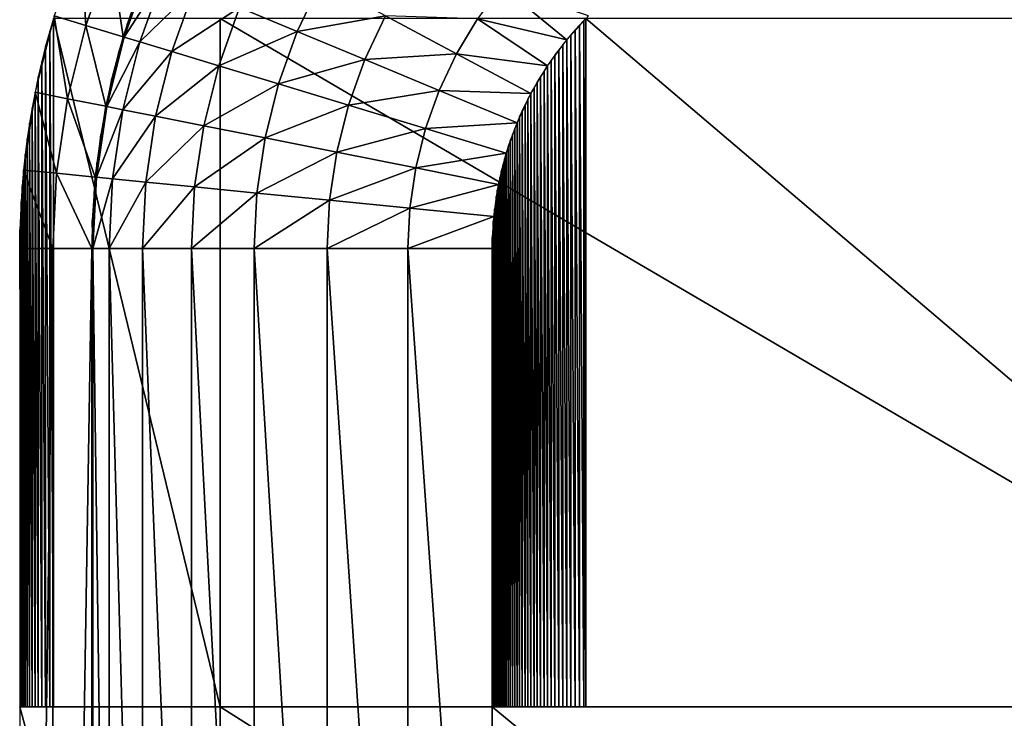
# Model space of a CAD drawing. Extents: x -100 to 100, y -50 to 50.
# Tile 7 of 19: x -100 to -75, y 18 to 36. Entities that reach past the tile are written whole.
import ezdxf

# ---------------------------------------------------------------- set-up
doc = ezdxf.new("R2010")
doc.units = 0

msp = doc.modelspace()

# ---------------------------------------------------------------- linework, layer by layer
at = {"layer": '1', "color": 254}
for points in [[(-98.477591, 37.653669), (-99.138807, 35.805694), (-98.348104, 35.565838, 9.444444)], [(-98.477591, 37.653669), (-98.348104, 35.565838, 9.444444), (-97.714206, 37.337464, 9.444444)], [(-97.714206, 37.337464, 9.444444), (-98.348104, 35.565838, 9.444444), (-97.417865, 35.283656, 20.555556)], [(-97.714206, 37.337464, 9.444444), (-97.417865, 35.283656, 20.555556), (-96.816106, 36.965458, 20.555556)], [(-96.415267, 36.799424, 22.947552), (-96.790564, 36.954878, 20.871557), (-97.391409, 35.27563, 20.871557)], [(-96.415267, 36.799424, 22.947552), (-97.391409, 35.27563, 20.871557), (-97.002681, 35.157713, 22.947552)], [(-95.644923, 36.480336, 24.89165), (-96.415267, 36.799424, 22.947552), (-97.002681, 35.157713, 22.947552)], [(-92.479388, 36.670375, 28.045978), (-94.514002, 36.011891, 26.616858), (-93.073111, 35.415052, 28.045978)], [(-90.869589, 35.809921, 29.115059), (-92.479388, 36.670375, 28.045978), (-93.073111, 35.415052, 28.045978)], [(-95.644923, 36.480336, 24.89165), (-97.002681, 35.157713, 22.947552), (-96.204769, 34.915671, 24.89165)], [(-94.514002, 36.011891, 26.616858), (-95.644923, 36.480336, 24.89165), (-96.204769, 34.915671, 24.89165)], [(-86.347983, 35.209656, 30), (-87.97401, 36.544102, 29.776262), (-88.577048, 35.730998, 29.776262)], [(-85.806781, 35.806781, 30), (-87.97401, 36.544102, 29.776262), (-86.347983, 35.209656, 30)], [(-97.0766, 36.299895, 20.555556), (-97.310768, 35.624617, 20.555556), (-97.284475, 35.616073, 20.871557)], [(-97.0766, 36.299895, 20.555556), (-97.284475, 35.616073, 20.871557), (-97.050662, 36.290326, 20.871557)], [(-94.514002, 36.011891, 26.616858), (-96.204769, 34.915671, 24.89165), (-95.033376, 34.560337, 26.616858)], [(-93.073111, 35.415052, 28.045978), (-94.514002, 36.011891, 26.616858), (-95.033376, 34.560337, 26.616858)], [(-99.138807, 35.805694), (-99.615706, 33.901806), (-98.805301, 33.740602, 9.444444)], [(-99.249103, 35.428805), (-99.157375, 18.567464), (-99.157375, 35.742369)], [(-99.157375, 35.742369), (-99.157375, 18.567464), (-95.000977, 18.567464)], [(-99.157375, 35.742369), (-95.000977, 18.567464), (-95.000977, 35.742369)], [(-99.138807, 35.805694), (-98.805301, 33.740602, 9.444444), (-98.348104, 35.565838, 9.444444)], [(-95.000977, 35.742369), (-95.000977, 18.567464), (-65.679687, 18.567464)], [(-95.000977, 35.742369), (-65.679687, 18.567464), (-65.679687, 35.742369)], [(-90.869589, 35.809921, 29.115059), (-93.073111, 35.415052, 28.045978), (-91.386726, 34.716526, 29.115059)], [(-89.09748, 34.86271, 29.776262), (-90.869589, 35.809921, 29.115059), (-91.386726, 34.716526, 29.115059)], [(-88.577048, 35.730998, 29.776262), (-90.869589, 35.809921, 29.115059), (-89.09748, 34.86271, 29.776262)], [(-86.828053, 34.562356, 30), (-88.577048, 35.730998, 29.776262), (-89.09748, 34.86271, 29.776262)], [(-86.347983, 35.209656, 30), (-88.577048, 35.730998, 29.776262), (-86.828053, 34.562356, 30)], [(-86.030275, 35.578656, 30), (-85.919669, 18.567464, 30), (-85.919669, 35.691653, 30)], [(-85.919669, 35.691653, 30), (-85.869965, 18.567464, 30), (-85.869965, 35.742369, 30)], [(-85.919669, 35.691653, 30), (-85.919669, 18.567464, 30), (-85.869965, 18.567464, 30)], [(-85.869965, 35.742369, 30), (-85.869965, 18.567464, 30), (-65.679687, 18.567464, 30)], [(-85.869965, 35.742369, 30), (-65.679687, 18.567464, 30), (-65.679687, 35.742369, 30)], [(-99.351978, 35.049823), (-99.249103, 18.567464), (-99.249103, 35.428805)], [(-99.249103, 35.428805), (-99.249103, 18.567464), (-99.157375, 18.567464)], [(-98.348104, 35.565838, 9.444444), (-98.805301, 33.740602, 9.444444), (-97.851885, 33.55095, 20.555556)], [(-98.348104, 35.565838, 9.444444), (-97.851885, 33.55095, 20.555556), (-97.417865, 35.283656, 20.555556)], [(-97.310768, 35.624617, 20.555556), (-97.417865, 35.283656, 20.555556), (-97.391409, 35.27563, 20.871557)], [(-97.310768, 35.624617, 20.555556), (-97.391409, 35.27563, 20.871557), (-97.284475, 35.616073, 20.871557)], [(-93.073111, 35.415052, 28.045978), (-95.033376, 34.560337, 26.616858), (-93.540921, 34.107611, 28.045978)], [(-91.386726, 34.716526, 29.115059), (-93.073111, 35.415052, 28.045978), (-93.540921, 34.107611, 28.045978)], [(-86.244474, 35.337794, 30), (-86.138557, 18.567464, 30), (-86.138557, 35.45486, 30)], [(-86.138557, 35.459272, 30), (-86.030275, 18.567464, 30), (-86.030275, 35.574331, 30)], [(-86.138557, 35.459272, 30), (-86.138557, 18.567464, 30), (-86.030275, 18.567464, 30)], [(-86.030275, 35.578656, 30), (-86.030275, 18.567464, 30), (-85.919669, 18.567464, 30)], [(-97.002681, 35.157713, 22.947552), (-97.391409, 35.27563, 20.871557), (-97.824769, 33.545557, 20.871557)], [(-97.002681, 35.157713, 22.947552), (-97.824769, 33.545557, 20.871557), (-97.426356, 33.466305, 22.947552)], [(-97.417865, 35.283656, 20.555556), (-97.518244, 34.940653, 20.555556), (-97.491635, 34.933149, 20.871557)], [(-97.417865, 35.283656, 20.555556), (-97.491635, 34.933149, 20.871557), (-97.391409, 35.27563, 20.871557)], [(-96.204769, 34.915671, 24.89165), (-97.002681, 35.157713, 22.947552), (-97.426356, 33.466305, 22.947552)], [(-86.449044, 35.088737, 30), (-86.347983, 18.567464, 30), (-86.347983, 35.209656, 30)], [(-86.347983, 35.214267, 30), (-86.244474, 18.567464, 30), (-86.244474, 35.333286, 30)], [(-86.347983, 35.214267, 30), (-86.347983, 18.567464, 30), (-86.244474, 18.567464, 30)], [(-86.244474, 35.337794, 30), (-86.244474, 18.567464, 30), (-86.138557, 18.567464, 30)], [(-99.447394, 34.668897), (-99.351978, 18.567464), (-99.351978, 35.049823)], [(-99.351978, 35.049823), (-99.351978, 18.567464), (-99.249103, 18.567464)], [(-97.518244, 34.940653, 20.555556), (-97.698707, 34.249067, 20.555556), (-97.671824, 34.242613, 20.871557)], [(-97.518244, 34.940653, 20.555556), (-97.671824, 34.242613, 20.871557), (-97.491635, 34.933149, 20.871557)], [(-96.204769, 34.915671, 24.89165), (-97.426356, 33.466305, 22.947552), (-96.608564, 33.30363, 24.89165)], [(-95.033376, 34.560337, 26.616858), (-96.204769, 34.915671, 24.89165), (-96.608564, 33.30363, 24.89165)], [(-86.643671, 34.831862, 30), (-86.547619, 18.567464, 30), (-86.547619, 34.956415, 30)], [(-86.547619, 34.96125, 30), (-86.449044, 18.567464, 30), (-86.449044, 35.084016, 30)], [(-86.547619, 34.96125, 30), (-86.547619, 18.567464, 30), (-86.449044, 18.567464, 30)], [(-86.449044, 35.088737, 30), (-86.449044, 18.567464, 30), (-86.347983, 18.567464, 30)], [(-99.535316, 34.286175), (-99.447394, 18.567464), (-99.447394, 34.668897)], [(-99.447394, 34.668897), (-99.447394, 18.567464), (-99.351978, 18.567464)], [(-91.386726, 34.716526, 29.115059), (-93.540921, 34.107611, 28.045978), (-91.794187, 33.577751, 29.115059)], [(-89.530309, 33.94757, 29.776262), (-91.386726, 34.716526, 29.115059), (-91.794187, 33.577751, 29.115059)], [(-89.09748, 34.86271, 29.776262), (-91.386726, 34.716526, 29.115059), (-89.530309, 33.94757, 29.776262)], [(-87.242359, 33.871129, 30), (-89.09748, 34.86271, 29.776262), (-89.530309, 33.94757, 29.776262)], [(-86.828053, 34.562356, 30), (-89.09748, 34.86271, 29.776262), (-87.242359, 33.871129, 30)], [(-86.828053, 34.567591, 30), (-86.737161, 18.567464, 30), (-86.737161, 34.695535, 30)], [(-86.737161, 34.700625, 30), (-86.643671, 18.567464, 30), (-86.643671, 34.826905, 30)], [(-86.737161, 34.700625, 30), (-86.737161, 18.567464, 30), (-86.643671, 18.567464, 30)], [(-86.643671, 34.831862, 30), (-86.643671, 18.567464, 30), (-86.547619, 18.567464, 30)], [(-95.033376, 34.560337, 26.616858), (-96.608564, 33.30363, 24.89165), (-95.407985, 33.064812, 26.616858)], [(-93.540921, 34.107611, 28.045978), (-95.033376, 34.560337, 26.616858), (-95.407985, 33.064812, 26.616858)], [(-87.001902, 34.296331, 30), (-86.916311, 18.567464, 30), (-86.916311, 34.42742, 30)], [(-86.916311, 34.43281, 30), (-86.828053, 18.567464, 30), (-86.828053, 34.562356, 30)], [(-86.916311, 34.43281, 30), (-86.916311, 18.567464, 30), (-86.828053, 18.567464, 30)], [(-86.828053, 34.567591, 30), (-86.828053, 18.567464, 30), (-86.737161, 18.567464, 30)], [(-99.615706, 33.901806), (-99.535316, 18.567464), (-99.535316, 34.286175)], [(-99.535316, 34.286175), (-99.535316, 18.567464), (-99.447394, 18.567464)], [(-97.698707, 34.249067, 20.555556), (-97.851885, 33.55095, 20.555556), (-97.824769, 33.545557, 20.871557)], [(-97.698707, 34.249067, 20.555556), (-97.824769, 33.545557, 20.871557), (-97.671824, 34.242613, 20.871557)], [(-87.164958, 34.018503, 30), (-87.084795, 18.567464, 30), (-87.084795, 34.152479, 30)], [(-87.084795, 34.15821, 30), (-87.001902, 18.567464, 30), (-87.001902, 34.290777, 30)], [(-87.084795, 34.15821, 30), (-87.084795, 18.567464, 30), (-87.001902, 18.567464, 30)], [(-87.001902, 34.296331, 30), (-87.001902, 18.567464, 30), (-86.916311, 18.567464, 30)], [(-93.540921, 34.107611, 28.045978), (-95.407985, 33.064812, 26.616858), (-93.878345, 32.760537, 28.045978)], [(-91.794187, 33.577751, 29.115059), (-93.540921, 34.107611, 28.045978), (-93.878345, 32.760537, 28.045978)], [(-89.530309, 33.94757, 29.776262), (-91.794187, 33.577751, 29.115059), (-89.871336, 32.994467, 29.776262)], [(-87.586931, 33.142593, 30), (-89.530309, 33.94757, 29.776262), (-89.871336, 32.994467, 29.776262)], [(-87.242359, 33.871129, 30), (-89.530309, 33.94757, 29.776262), (-87.586931, 33.142593, 30)], [(-87.242359, 33.877264, 30), (-87.164958, 18.567464, 30), (-87.164958, 34.012579, 30)], [(-87.164958, 34.018503, 30), (-87.164958, 18.567464, 30), (-87.084795, 18.567464, 30)], [(-99.615706, 33.901806), (-99.903695, 31.960343), (-99.081391, 31.879362, 9.444444)], [(-99.688529, 33.515939), (-99.615706, 18.567464), (-99.615706, 33.901806)], [(-99.615706, 33.901806), (-99.081391, 31.879362, 9.444444), (-98.805301, 33.740602, 9.444444)], [(-99.615706, 33.901806), (-99.615706, 18.567464), (-99.535316, 18.567464)], [(-98.805301, 33.740602, 9.444444), (-99.081391, 31.879362, 9.444444), (-98.113974, 31.78409, 20.555556)], [(-98.805301, 33.740602, 9.444444), (-98.113974, 31.78409, 20.555556), (-97.851885, 33.55095, 20.555556)], [(-87.388759, 33.590401, 30), (-87.316969, 18.567464, 30), (-87.316969, 33.728181, 30)], [(-87.316969, 33.734545, 30), (-87.242359, 18.567464, 30), (-87.242359, 33.871129, 30)], [(-87.316969, 33.734545, 30), (-87.316969, 18.567464, 30), (-87.242359, 18.567464, 30)], [(-87.242359, 33.877264, 30), (-87.242359, 18.567464, 30), (-87.164958, 18.567464, 30)], [(-99.753762, 33.128717), (-99.688529, 18.567464), (-99.688529, 33.515939)], [(-99.688529, 33.515939), (-99.688529, 18.567464), (-99.615706, 18.567464)], [(-97.426356, 33.466305, 22.947552), (-97.824769, 33.545557, 20.871557), (-98.086461, 31.78138, 20.871557)], [(-97.426356, 33.466305, 22.947552), (-98.086461, 31.78138, 20.871557), (-97.682197, 31.741568, 22.947552)], [(-97.851885, 33.55095, 20.555556), (-97.977526, 32.847387, 20.555556), (-97.95022, 32.843062, 20.871557)], [(-97.851885, 33.55095, 20.555556), (-97.95022, 32.843062, 20.871557), (-97.824769, 33.545557, 20.871557)], [(-96.608564, 33.30363, 24.89165), (-97.426356, 33.466305, 22.947552), (-97.682197, 31.741568, 22.947552)], [(-91.794187, 33.577751, 29.115059), (-93.878345, 32.760537, 28.045978), (-92.088089, 32.404421, 29.115059)], [(-89.871336, 32.994467, 29.776262), (-91.794187, 33.577751, 29.115059), (-92.088089, 32.404421, 29.115059)], [(-87.523767, 33.298105, 30), (-87.457701, 18.567464, 30), (-87.457701, 33.438028, 30)], [(-87.457701, 33.444899, 30), (-87.388759, 18.567464, 30), (-87.388759, 33.583795, 30)], [(-87.457701, 33.444899, 30), (-87.457701, 18.567464, 30), (-87.388759, 18.567464, 30)], [(-87.388759, 33.590401, 30), (-87.388759, 18.567464, 30), (-87.316969, 18.567464, 30)], [(-96.608564, 33.30363, 24.89165), (-97.682197, 31.741568, 22.947552), (-96.852396, 31.659849, 24.89165)], [(-95.407985, 33.064812, 26.616858), (-96.608564, 33.30363, 24.89165), (-96.852396, 31.659849, 24.89165)], [(-87.586931, 33.150081, 30), (-87.523767, 18.567464, 30), (-87.523767, 33.290941, 30)], [(-87.523767, 33.298105, 30), (-87.523767, 18.567464, 30), (-87.457701, 18.567464, 30)], [(-99.811382, 32.740282), (-99.753762, 18.567464), (-99.753762, 33.128717)], [(-99.753762, 33.128717), (-99.753762, 18.567464), (-99.688529, 18.567464)], [(-95.407985, 33.064812, 26.616858), (-96.852396, 31.659849, 24.89165), (-95.634189, 31.539879, 26.616858)], [(-93.878345, 32.760537, 28.045978), (-95.407985, 33.064812, 26.616858), (-95.634189, 31.539879, 26.616858)], [(-89.871336, 32.994467, 29.776262), (-92.088089, 32.404421, 29.115059), (-90.117329, 32.012399, 29.776262)], [(-87.858411, 32.38386, 30), (-89.871336, 32.994467, 29.776262), (-90.117329, 32.012399, 29.776262)], [(-87.586931, 33.142593, 30), (-89.871336, 32.994467, 29.776262), (-87.858411, 32.38386, 30)], [(-87.70445, 32.850579, 30), (-87.647165, 18.567464, 30), (-87.647165, 32.993041, 30)], [(-87.647165, 33.000888, 30), (-87.586931, 18.567464, 30), (-87.586931, 33.142593, 30)], [(-87.647165, 33.000888, 30), (-87.647165, 18.567464, 30), (-87.586931, 18.567464, 30)], [(-87.586931, 33.150081, 30), (-87.586931, 18.567464, 30), (-87.523767, 18.567464, 30)], [(-99.861367, 32.350776), (-99.811382, 18.567464), (-99.811382, 32.740282)], [(-99.811382, 32.740282), (-99.811382, 18.567464), (-99.753762, 18.567464)], [(-97.977526, 32.847387, 20.555556), (-98.075454, 32.139412, 20.555556), (-98.047999, 32.136163, 20.871557)], [(-97.977526, 32.847387, 20.555556), (-98.047999, 32.136163, 20.871557), (-97.95022, 32.843062, 20.871557)], [(-93.878345, 32.760537, 28.045978), (-95.634189, 31.539879, 26.616858), (-94.082087, 31.387027, 28.045978)], [(-92.088089, 32.404421, 29.115059), (-93.878345, 32.760537, 28.045978), (-94.082087, 31.387027, 28.045978)], [(-87.810092, 32.546862, 30), (-87.758765, 18.567464, 30), (-87.758765, 32.690541, 30)], [(-87.758765, 32.699216, 30), (-87.70445, 18.567464, 30), (-87.70445, 32.84234, 30)], [(-87.758765, 32.699216, 30), (-87.758765, 18.567464, 30), (-87.70445, 18.567464, 30)], [(-87.70445, 32.850579, 30), (-87.70445, 18.567464, 30), (-87.647165, 18.567464, 30)], [(-87.858411, 32.39358, 30), (-87.810092, 18.567464, 30), (-87.810092, 32.537697, 30)], [(-87.810092, 32.546862, 30), (-87.810092, 18.567464, 30), (-87.758765, 18.567464, 30)], [(-99.903695, 31.960343), (-99.861367, 18.567464), (-99.861367, 32.350776)], [(-99.861367, 32.350776), (-99.861367, 18.567464), (-99.811382, 18.567464)], [(-92.088089, 32.404421, 29.115059), (-94.082087, 31.387027, 28.045978), (-92.265544, 31.208133, 29.115059)], [(-90.117329, 32.012399, 29.776262), (-92.088089, 32.404421, 29.115059), (-92.265544, 31.208133, 29.115059)], [(-87.858411, 32.38386, 30), (-90.117329, 32.012399, 29.776262), (-88.054251, 31.602013, 30)], [(-87.945949, 32.084491, 30), (-87.903702, 18.567464, 30), (-87.903702, 32.229086, 30)], [(-87.903702, 32.239433, 30), (-87.858411, 18.567464, 30), (-87.858411, 32.38386, 30)], [(-87.903702, 32.239433, 30), (-87.903702, 18.567464, 30), (-87.858411, 18.567464, 30)], [(-87.858411, 32.39358, 30), (-87.858411, 18.567464, 30), (-87.810092, 18.567464, 30)], [(-99.903695, 31.960343), (-100, 30), (-99.173718, 30, 9.444444)], [(-99.938345, 31.56913), (-99.903695, 18.567464), (-99.903695, 31.960343)], [(-99.903695, 31.960343), (-99.173718, 30, 9.444444), (-99.081391, 31.879362, 9.444444)], [(-99.903695, 31.960343), (-99.903695, 18.567464), (-99.861367, 18.567464)], [(-98.075454, 32.139412, 20.555556), (-98.113974, 31.78409, 20.555556), (-98.086461, 31.78138, 20.871557)], [(-98.075454, 32.139412, 20.555556), (-98.086461, 31.78138, 20.871557), (-98.047999, 32.136163, 20.871557)], [(-90.117329, 32.012399, 29.776262), (-92.265544, 31.208133, 29.115059), (-90.265845, 31.011202, 29.776262)], [(-88.054251, 31.602013, 30), (-90.117329, 32.012399, 29.776262), (-90.265845, 31.011202, 29.776262)], [(-87.985135, 31.928857, 30), (-87.945949, 18.567464, 30), (-87.945949, 32.073443, 30)], [(-87.945949, 32.084491, 30), (-87.945949, 18.567464, 30), (-87.903702, 18.567464, 30)], [(-99.081391, 31.879362, 9.444444), (-99.173718, 30, 9.444444), (-98.201622, 30, 20.555556)], [(-99.081391, 31.879362, 9.444444), (-98.201622, 30, 20.555556), (-98.113974, 31.78409, 20.555556)], [(-97.682197, 31.741568, 22.947552), (-98.086461, 31.78138, 20.871557), (-98.173975, 30, 20.871557)], [(-97.682197, 31.741568, 22.947552), (-98.173975, 30, 20.871557), (-97.767756, 30, 22.947552)], [(-98.113974, 31.78409, 20.555556), (-98.145509, 31.428054, 20.555556), (-98.117947, 31.425885, 20.871557)], [(-98.113974, 31.78409, 20.555556), (-98.117947, 31.425885, 20.871557), (-98.086461, 31.78138, 20.871557)], [(-96.852396, 31.659849, 24.89165), (-97.682197, 31.741568, 22.947552), (-97.767756, 30, 22.947552)], [(-88.054251, 31.61593, 30), (-88.021241, 18.567464, 30), (-88.021241, 31.759835, 30)], [(-88.021241, 31.772634, 30), (-87.985135, 18.567464, 30), (-87.985135, 31.917002, 30)], [(-88.021241, 31.772634, 30), (-88.021241, 18.567464, 30), (-87.985135, 18.567464, 30)], [(-87.985135, 31.928857, 30), (-87.985135, 18.567464, 30), (-87.945949, 18.567464, 30)], [(-99.965308, 31.17731), (-99.938345, 18.567464), (-99.938345, 31.56913)], [(-99.938345, 31.56913), (-99.938345, 18.567464), (-99.903695, 18.567464)], [(-96.852396, 31.659849, 24.89165), (-97.767756, 30, 22.947552), (-96.933941, 30, 24.89165)], [(-95.634189, 31.539879, 26.616858), (-96.852396, 31.659849, 24.89165), (-96.933941, 30, 24.89165)], [(-95.634189, 31.539879, 26.616858), (-96.933941, 30, 24.89165), (-95.70984, 30, 26.616858)], [(-94.082087, 31.387027, 28.045978), (-95.634189, 31.539879, 26.616858), (-95.70984, 30, 26.616858)], [(-88.054251, 31.602013, 30), (-90.265845, 31.011202, 29.776262), (-88.172473, 30.805045, 30)], [(-88.08415, 31.458857, 30), (-88.054251, 18.567464, 30), (-88.054251, 31.602013, 30)], [(-88.08415, 31.458857, 30), (-88.08415, 18.567464, 30), (-88.054251, 18.567464, 30)], [(-88.054251, 31.61593, 30), (-88.054251, 18.567464, 30), (-88.021241, 18.567464, 30)], [(-98.145509, 31.428054, 20.555556), (-98.187584, 30.714481, 20.555556), (-98.159959, 30.713396, 20.871557)], [(-98.145509, 31.428054, 20.555556), (-98.159959, 30.713396, 20.871557), (-98.117947, 31.425885, 20.871557)], [(-94.082087, 31.387027, 28.045978), (-95.70984, 30, 26.616858), (-94.15023, 30, 28.045978)], [(-92.265544, 31.208133, 29.115059), (-94.082087, 31.387027, 28.045978), (-94.15023, 30, 28.045978)], [(-92.265544, 31.208133, 29.115059), (-94.15023, 30, 28.045978), (-92.324899, 30, 29.115059)], [(-90.265845, 31.011202, 29.776262), (-92.265544, 31.208133, 29.115059), (-92.324899, 30, 29.115059)], [(-88.155097, 30.986715, 30), (-88.110929, 18.567464, 30), (-88.110929, 31.284655, 30)], [(-88.110929, 31.30152, 30), (-88.08415, 18.567464, 30), (-88.08415, 31.443603, 30)], [(-88.110929, 31.30152, 30), (-88.110929, 18.567464, 30), (-88.08415, 18.567464, 30)], [(-100, 30.470115), (-99.965308, 18.567464), (-99.965308, 31.17731)], [(-99.965308, 31.17731), (-99.965308, 18.567464), (-99.938345, 18.567464)], [(-90.265845, 31.011202, 29.776262), (-92.324899, 30, 29.115059), (-90.315527, 30, 29.776262)], [(-88.172473, 30.805045, 30), (-90.265845, 31.011202, 29.776262), (-90.315527, 30, 29.776262)], [(-88.1867, 30.673631, 30), (-88.155097, 18.567464, 30), (-88.155097, 30.96533, 30)], [(-88.155097, 30.986715, 30), (-88.155097, 18.567464, 30), (-88.110929, 18.567464, 30)], [(-98.187584, 30.714481, 20.555556), (-98.201622, 30, 20.555556), (-98.173975, 30, 20.871557)], [(-98.187584, 30.714481, 20.555556), (-98.173975, 30, 20.871557), (-98.159959, 30.713396, 20.871557)], [(-88.172473, 30.805045, 30), (-90.315527, 30, 29.776262), (-88.212028, 30, 30)], [(-100, 30.470115), (-100, 18.567464), (-99.965308, 18.567464)], [(-88.212028, 30.276068, 30), (-88.1867, 18.567464, 30), (-88.1867, 30.644413, 30)], [(-88.1867, 30.673631, 30), (-88.1867, 18.567464, 30), (-88.155097, 18.567464, 30)], [(-88.212028, 30.276068, 30), (-88.212028, 18.567464, 30), (-88.1867, 18.567464, 30)], [(-100, -30), (-99.173718, -30, 9.444444), (-99.173718, 30, 9.444444)], [(-100, -30), (-99.173718, 30, 9.444444), (-100, 30)], [(-99.173718, -30, 9.444444), (-98.201622, -30, 20.555556), (-98.201622, 30, 20.555556)], [(-99.173718, -30, 9.444444), (-98.201622, 30, 20.555556), (-99.173718, 30, 9.444444)], [(-98.201622, 18, 20.555556), (-98.173975, 18, 20.871557), (-98.173975, 30, 20.871557)], [(-98.201622, 18, 20.555556), (-98.173975, 30, 20.871557), (-98.201622, 30, 20.555556)], [(-97.767756, 0, 22.947552), (-98.173975, 30, 20.871557), (-98.173975, 0, 20.871557)], [(-97.767756, 0, 22.947552), (-97.767756, 30, 22.947552), (-98.173975, 30, 20.871557)], [(-96.933941, 0, 24.89165), (-97.767756, 30, 22.947552), (-97.767756, 0, 22.947552)], [(-96.933941, 0, 24.89165), (-96.933941, 30, 24.89165), (-97.767756, 30, 22.947552)], [(-95.70984, 0, 26.616858), (-96.933941, 30, 24.89165), (-96.933941, 0, 24.89165)], [(-95.70984, 0, 26.616858), (-95.70984, 30, 26.616858), (-96.933941, 30, 24.89165)], [(-94.15023, 0, 28.045978), (-95.70984, 30, 26.616858), (-95.70984, 0, 26.616858)], [(-94.15023, 0, 28.045978), (-94.15023, 30, 28.045978), (-95.70984, 30, 26.616858)], [(-92.324899, 0, 29.115059), (-94.15023, 30, 28.045978), (-94.15023, 0, 28.045978)], [(-92.324899, 0, 29.115059), (-92.324899, 30, 29.115059), (-94.15023, 30, 28.045978)], [(-90.315527, 0, 29.776262), (-92.324899, 30, 29.115059), (-92.324899, 0, 29.115059)], [(-90.315527, 0, 29.776262), (-90.315527, 30, 29.776262), (-92.324899, 30, 29.115059)], [(-88.212028, 0, 30), (-90.315527, 30, 29.776262), (-90.315527, 0, 29.776262)], [(-88.212028, 0, 30), (-88.212028, 30, 30), (-90.315527, 30, 29.776262)], [(-100, 18.567464), (-100, 0), (-95.000977, 0)], [(-100, 18.567464), (-95.000977, 0), (-95.000977, 18.567464)], [(-95.000977, 18.567464), (-95.000977, 0), (-65.679687, 0)], [(-95.000977, 18.567464), (-65.679687, 0), (-65.679687, 18.567464)], [(-88.212028, 18.567464, 30), (-88.212028, 0, 30), (-65.679687, 0, 30)], [(-88.212028, 18.567464, 30), (-65.679687, 0, 30), (-65.679687, 18.567464, 30)]]:
    msp.add_3dface(points, dxfattribs=at)

doc.saveas('drawing.dxf')
